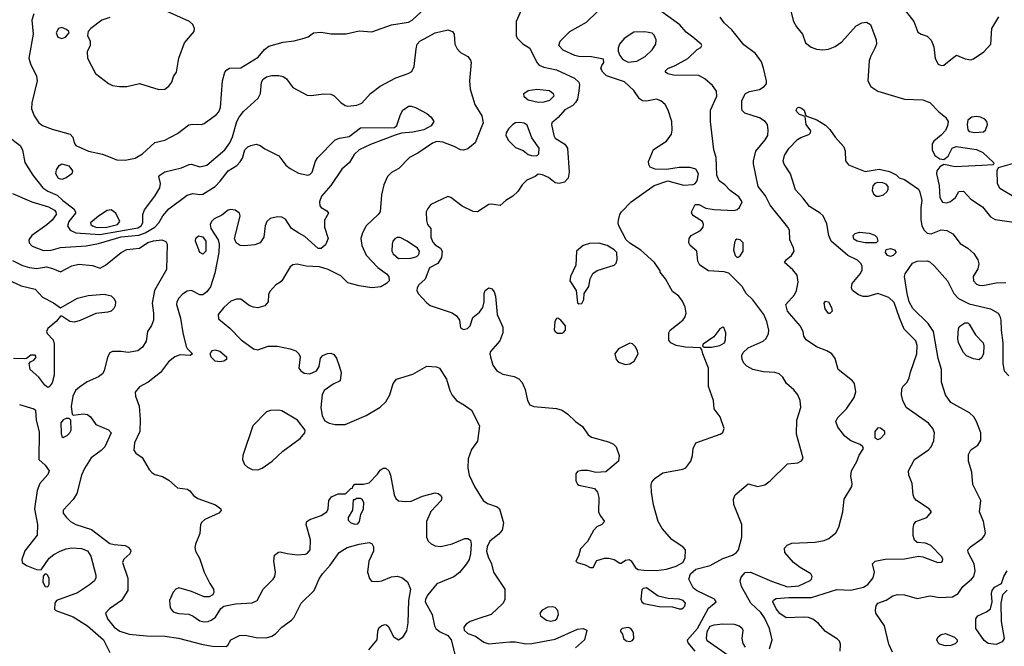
# Model space of a CAD drawing. Extents: x 1173029 to 1307123, y 522559 to 678521.
# Tile 108 of 256: x 1215156 to 1222144, y 571779 to 576228. Entities that reach past the tile are written whole.
import ezdxf

# ---------------------------------------------------------------- set-up
doc = ezdxf.new("R2010")
doc.units = 0

msp = doc.modelspace()

# ---------------------------------------------------------------- linework, layer by layer
at = {"layer": '0CON10XD'}
for points in [[(1216142.1, 575732.1), (1216185, 575734.2), (1216215, 575756), (1216236, 575785), (1216246.7, 575825), (1216268.8, 575855), (1216284.4, 575955), (1216324.4, 576065), (1216393.8, 576145), (1216396.2, 576165), (1216383.3, 576195), (1216360, 576215), (1216181.4, 576295)], [(1218723.6, 576316.4), (1218679.2, 576215), (1218678.8, 576115), (1218686.2, 576096.2), (1218725.9, 576055.9), (1218776.2, 576025), (1218826.2, 575925), (1218843.3, 575905), (1218875, 575890.8), (1218965, 575872.2), (1219092.6, 575812.6), (1219123.1, 575785), (1219128.5, 575765), (1219125, 575722.5), (1219113.8, 575665), (1219100.2, 575639.8), (1219080.4, 575619.6), (1219025, 575587.1), (1218977.1, 575532.9), (1218932, 575495), (1218928.8, 575485), (1218945.9, 575405.9), (1218955.9, 575385.9), (1219025, 575343.8), (1219042.5, 575315), (1219055.4, 575144.6), (1219047.2, 575102.8), (1219022.5, 575075), (1218985, 575066.2), (1218955, 575070), (1218907.5, 575107.5), (1218865, 575126.7), (1218835, 575132.5), (1218815, 575113.8), (1218755, 575088), (1218722.5, 575055), (1218691.4, 575008.6), (1218655.7, 574974.3), (1218605.9, 574944.1), (1218565, 574910), (1218505, 574919.2), (1218485, 574915.6), (1218405, 574863.8), (1218375, 574866.9), (1218295, 574905.3), (1218215, 574965.5), (1218195, 574971.8), (1218073.8, 574915), (1218051.3, 574888.7), (1218040.8, 574865), (1218042.3, 574802.3), (1218050, 574775), (1218073.3, 574745), (1218074.5, 574685), (1218087.9, 574647.9), (1218105, 574629.4), (1218142.9, 574605), (1218154.4, 574585), (1218149.1, 574540.9), (1218122.1, 574497.9), (1218064.2, 574465.8), (1218034.3, 574385), (1217989.2, 574345), (1217975.7, 574325), (1217974.4, 574305), (1217983.5, 574283.5), (1218045, 574217.1), (1218069.5, 574199.5), (1218225, 574146), (1218255, 574126.7), (1218277.5, 574095), (1218285, 574040), (1218305, 574027.5), (1218333.6, 574036.4), (1218352.5, 574055), (1218372.5, 574115), (1218418.3, 574151.7), (1218442, 574185), (1218451.9, 574225), (1218452.3, 574285), (1218459.6, 574305), (1218485, 574325.5), (1218507, 574317), (1218521.9, 574295), (1218531.4, 574265), (1218544, 574135), (1218584.2, 574045), (1218585.7, 574005), (1218562.3, 573947.7), (1218496.4, 573873.6), (1218491.2, 573855), (1218496.2, 573835), (1218514.5, 573775), (1218541.5, 573735), (1218585, 573712), (1218664.5, 573695.5), (1218698.7, 573678.7), (1218721.9, 573651.9), (1218742.1, 573602.1), (1218758.6, 573525), (1218775, 573493.3), (1218805, 573482), (1218965, 573468.5), (1219005, 573455.6), (1219045, 573428.6), (1219099.2, 573375), (1219149.3, 573339.3), (1219191.1, 573281.1), (1219213.3, 573263.3), (1219335, 573230.8), (1219370, 573215), (1219389.2, 573195), (1219410.8, 573135), (1219405.8, 573095), (1219315, 573018.8), (1219245, 573013.8), (1219186.8, 573026.8), (1219143.2, 573026.8), (1219115, 573020), (1219103.8, 573005), (1219102, 572955), (1219115, 572931.2), (1219125, 572924), (1219235, 572900), (1219256.2, 572875), (1219265.7, 572835), (1219263.8, 572735), (1219275, 572707.5), (1219306.7, 572665), (1219287.5, 572645), (1219251.2, 572628.8), (1219227.7, 572602.3)], [(1220612.9, 576355), (1220648.4, 576215), (1220668.3, 576178.3), (1220710.6, 576125), (1220733.1, 576065), (1220772.9, 576032.9), (1220811.5, 576018.5), (1220855, 576014.1), (1220895, 576018.8), (1220943.2, 576036.8), (1220989.9, 576070.1), (1221091.2, 576185), (1221132.5, 576205), (1221165, 576210.8), (1221194.2, 576194.2), (1221234.5, 576085), (1221237.1, 576055), (1221225.8, 576025.8), (1221193.8, 575965), (1221185.4, 575935), (1221175.5, 575795), (1221195.5, 575755), (1221245, 575720.8), (1221435, 575662.9), (1221565, 575658.6), (1221615, 575640.6), (1221677.8, 575575), (1221727.1, 575537.1), (1221745.3, 575505), (1221740.5, 575475), (1221725, 575442.2), (1221695, 575408.1), (1221643.7, 575366.3), (1221632.4, 575347.6), (1221630.5, 575305), (1221650.6, 575265), (1221685, 575240.6), (1221715, 575235.8), (1221745, 575259.2), (1221774.4, 575315), (1221801.8, 575328.2), (1221945, 575307.1), (1221991.2, 575285), (1222067.5, 575215), (1222070, 575205), (1222061.7, 575198.3), (1221985, 575191.9), (1221795, 575182.5), (1221715, 575200.8), (1221685, 575184.2), (1221664, 575156), (1221661.2, 575135), (1221680.7, 575050.7), (1221686.9, 574965), (1221705, 574932.7), (1221735, 574927.1), (1221762.2, 574937.8), (1221796.7, 574965), (1221821.7, 575008.3), (1221855, 575010), (1221906.7, 574955), (1221989.2, 574899.2), (1222045, 574827.5), (1222078.7, 574808.7), (1222295, 574779.3)], [(1221425, 576312), (1221501.2, 576215), (1221530.5, 576140.5), (1221552.5, 576125), (1221595, 576110.8), (1221625, 576082), (1221644.5, 576035), (1221652, 575952), (1221675, 575912), (1221695, 575902.5), (1221715, 575904.3), (1221775, 575956)], [(1215255, 576270.8), (1215242.8, 576225), (1215250.7, 576125), (1215220, 575955), (1215232, 575915), (1215275, 575827.5), (1215280, 575795), (1215242.3, 575637.7), (1215240, 575595), (1215258, 575545), (1215292.5, 575495), (1215317.7, 575477.7), (1215385, 575451.5), (1215515, 575416), (1215532, 575395), (1215542, 575355), (1215554, 575335), (1215645, 575295.5), (1215744.1, 575274.1), (1215845, 575234.4), (1215905, 575230.5), (1215975, 575245.5), (1216027.8, 575275), (1216115, 575356), (1216185, 575372), (1216275, 575420), (1216355, 575480.6), (1216385, 575486.9), (1216445, 575484.2), (1216465, 575490.8), (1216553.1, 575555), (1216570, 575575), (1216580.4, 575605), (1216594.5, 575795), (1216611.4, 575855), (1216625, 575872.5), (1216645, 575884.3), (1216725, 575887.5), (1216847.2, 575962.8), (1216893.7, 576016.3), (1216925, 576040.8), (1217025, 576069.4), (1217103, 576077), (1217175, 576096.7), (1217203.6, 576106.4), (1217240, 576135), (1217295, 576140), (1217367.3, 576127.3), (1217473, 576127), (1217565, 576148.9), (1217655, 576142.9), (1217795, 576191.4), (1217915, 576210), (1217942, 576225), (1218005.6, 576284.4)], [(1215795, 576244.3), (1215737.5, 576225), (1215660, 576165), (1215642.5, 576145), (1215637, 576117), (1215656.2, 576075), (1215656.2, 576045), (1215635, 576000), (1215637.5, 575955), (1215693.3, 575845), (1215786.2, 575776.2), (1215815, 575761.9), (1215865, 575753.1), (1215915, 575754.4), (1216005, 575776), (1216142.1, 575732.1)], [(1219227.7, 572602.3), (1219185.8, 572524.2), (1219135, 572472.5), (1219121.7, 572418.3), (1219103.3, 572385), (1219112.5, 572375), (1219168.8, 572358.8), (1219205, 572340), (1219225, 572340), (1219251.7, 572388.3), (1219305, 572405.7), (1219335.7, 572405.7), (1219375, 572396.2), (1219415, 572370), (1219425, 572370), (1219455, 572390), (1219480, 572395), (1219495.8, 572385.8), (1219525.9, 572335.9), (1219545.9, 572325.9), (1219585, 572320), (1219675, 572317.3), (1219746.4, 572326.4), (1219815, 572349.3), (1219861.1, 572375), (1219877.8, 572405), (1219881.4, 572465), (1219865, 572482.9), (1219785, 572538.1), (1219715.7, 572615.7), (1219687.1, 572665), (1219653.4, 572783.4), (1219639.2, 572875), (1219636.2, 572925), (1219641.2, 572945), (1219665, 572973.8), (1219719.5, 573010.5), (1219863, 573037), (1219884.3, 573045.7), (1219919.2, 573095), (1219931.4, 573135), (1219935.7, 573185), (1219955, 573223.8), (1220127.5, 573285), (1220145, 573297.5), (1220156.2, 573325), (1220127.5, 573407.5), (1220083.8, 573465), (1220080, 573525), (1220043.1, 573625), (1220043.5, 573755), (1220004, 573855), (1219997.5, 573887.5), (1219987.5, 573897.5), (1219877.8, 573902.2), (1219815, 573914.6), (1219776, 573935), (1219762.6, 573952.6), (1219763.3, 574005), (1219771.9, 574025), (1219863.1, 574095), (1219876.7, 574115), (1219885.6, 574145), (1219877.8, 574187.8), (1219860.5, 574230.5), (1219834.5, 574264.5), (1219787.8, 574297.8), (1219738.3, 574388.3), (1219700, 574435), (1219700, 574445), (1219661.1, 574505), (1219565, 574592.7), (1219485, 574641.3), (1219460, 574665), (1219408.1, 574765), (1219402.5, 574785), (1219405.7, 574804.3), (1219415.8, 574845), (1219427.5, 574865), (1219494.2, 574935), (1219657.9, 575052.1), (1219755, 575084.3), (1219865.6, 575054.4), (1219935, 575058.1), (1219948.6, 575065), (1219962.7, 575085), (1219973.2, 575135), (1219955, 575166.5), (1219915, 575179.2), (1219835, 575178.5), (1219746.2, 575163.8), (1219665, 575166.5), (1219631.1, 575181.1), (1219620.5, 575200.5), (1219619.4, 575220.6), (1219654.1, 575305.9), (1219745.3, 575364.7), (1219781.9, 575415), (1219786.9, 575445), (1219784.3, 575505), (1219758.9, 575585), (1219735.6, 575625), (1219705, 575652.1), (1219675, 575663.8), (1219605, 575650.6), (1219575, 575652.5), (1219555, 575666.2), (1219514, 575725), (1219447.2, 575787.2), (1219319.5, 575829.5), (1219293.3, 575855), (1219280.7, 575880.7), (1219286.4, 575903.6), (1219302.5, 575925), (1219298.3, 575948.3), (1219215, 575964.2), (1219125, 575966.7), (1219095, 575973.1), (1219012.2, 576012.2), (1218982.5, 576045), (1218990.6, 576075), (1219058.9, 576145), (1219178.5, 576211.5), (1219255, 576283.3)], [(1219950, 571745), (1219900.4, 571805), (1219896.1, 571825), (1219965, 571906.1), (1220045, 572050), (1220098, 572095), (1220086, 572115), (1219958.1, 572175), (1219935, 572193.6), (1219905.3, 572255), (1219916, 572295), (1219955, 572326.1), (1220055, 572353.2), (1220145, 572402.5), (1220215, 572427.5), (1220242.9, 572445), (1220257.8, 572465), (1220280, 572555), (1220280, 572645), (1220225, 572786.7), (1220220.9, 572825), (1220233.1, 572855), (1220325, 572933.1), (1220395, 572913.5), (1220444, 572925), (1220482.9, 572955), (1220605, 573076), (1220677.3, 573082.7), (1220705, 573096.7), (1220716.7, 573115), (1220669.2, 573285), (1220670.9, 573385), (1220699.5, 573475), (1220695.5, 573525.5), (1220678.9, 573565), (1220650.5, 573600.5), (1220596.7, 573645), (1220570.9, 573690.9), (1220544.6, 573714.6), (1220515, 573723.8), (1220435, 573728.5), (1220358.8, 573745), (1220317.4, 573767.4), (1220296.6, 573786.6), (1220283.2, 573813.2), (1220281.9, 573845), (1220290.6, 573865), (1220325, 573899.4), (1220433.3, 573945), (1220453.8, 573965), (1220468.9, 574001.1), (1220471.4, 574025), (1220458.1, 574085), (1220437.5, 574135), (1220359.4, 574239.4), (1220311.9, 574285), (1220282.8, 574332.8), (1220188.8, 574428.8), (1220155, 574439.2), (1220045, 574445.4), (1219983.1, 574485), (1219968.1, 574515), (1219962, 574585), (1219914.1, 574624.1), (1219904.2, 574644.2), (1219908, 574675), (1219920, 574695), (1219987.6, 574732.4), (1220005.8, 574755), (1220008.6, 574775), (1220001.2, 574795), (1219936.7, 574835), (1219927.7, 574847.7), (1219923.8, 574865), (1219950, 574915), (1219975, 574916.2), (1220025, 574890.8), (1220085, 574880), (1220226.8, 574873.2), (1220248.7, 574881.3), (1220264.6, 574895.4), (1220282.2, 574935), (1220259.6, 574969.6), (1220197.8, 575015), (1220160, 575055), (1220120.8, 575085), (1220103.3, 575123.3), (1220098.8, 575248.8), (1220081.4, 575305), (1220057.5, 575505), (1220059.5, 575585), (1220102.5, 575685), (1220100.8, 575720.8), (1220071.8, 575761.8), (1220017.9, 575807.9), (1219975, 575832), (1219795, 575834.4), (1219755, 575843.1), (1219738.8, 575855), (1219738, 575865), (1219755, 575880.8), (1219807.9, 575902.1), (1219898.1, 575951.9), (1219964.1, 576015.9), (1219989.3, 576030.7), (1219997.5, 576045), (1219992.5, 576055), (1219932, 576105), (1219885, 576140), (1219841.7, 576191.7), (1219713.5, 576283.5)], [(1220477.3, 571762.7), (1220495.8, 571825), (1220478, 571905), (1220442.1, 571982.1), (1220415, 572018.8), (1220345.5, 572085), (1220277.8, 572205), (1220268.1, 572245), (1220275, 572271.2), (1220305, 572302.7), (1220343.4, 572306.6), (1220491, 572241), (1220605, 572202.2), (1220685, 572209.6), (1220765, 572245.7), (1220774.3, 572255), (1220780, 572275), (1220770, 572295), (1220695, 572338.8), (1220648.2, 572375), (1220586.5, 572445), (1220583.9, 572476.1), (1220601.9, 572498.1), (1220635, 572511.5), (1220801.9, 572518.1), (1220865, 572530), (1220898.1, 572545), (1220947.8, 572585), (1220968.2, 572625), (1220998.6, 572735), (1221007.5, 572825), (1221062.5, 572915), (1221064.3, 572935), (1221054.4, 572985), (1221059.4, 573025), (1221097.4, 573092.6), (1221113.5, 573136.5), (1221143.3, 573185), (1221140, 573195), (1221121.2, 573211.2), (1221055, 573238.1), (1221011.7, 573271.7), (1220962.5, 573335), (1220947.5, 573375), (1220962.9, 573405), (1221023.5, 573465), (1221078.9, 573545), (1221090.6, 573585), (1221081.2, 573645), (1221066.2, 573665), (1220965.6, 573745), (1220942.8, 573822.8), (1220920, 573855), (1220885, 573876.5), (1220811.2, 573905), (1220736.2, 573955), (1220721.2, 573981.2), (1220715.5, 574015.5), (1220695, 574053.8), (1220605, 574158.8), (1220593.1, 574206.9), (1220655.2, 574274.8), (1220668.4, 574305), (1220680, 574365), (1220672.9, 574415), (1220642.3, 574452.2), (1220583.3, 574505), (1220595.8, 574524.2), (1220634, 574555), (1220652, 574585), (1220647.7, 574607.7), (1220621.2, 574665), (1220618, 574735), (1220608, 574755), (1220481.9, 574911.9), (1220447.6, 574977.6), (1220397.8, 575045), (1220364.3, 575205), (1220363.1, 575225), (1220380, 575295), (1220446.9, 575375), (1220464.4, 575405), (1220468.1, 575445), (1220462, 575485), (1220446.4, 575506.4), (1220405, 575532.5), (1220302.5, 575565), (1220284, 575584), (1220280.5, 575600.5), (1220281.2, 575655), (1220305.7, 575704.3), (1220335, 575718.6), (1220405, 575732.9), (1220440, 575755), (1220456.4, 575773.6), (1220456.9, 575795), (1220435.5, 575884.5), (1220419.8, 575929.8), (1220378.6, 575988.6), (1220295, 576050.6), (1220209.1, 576155), (1220154.5, 576205), (1220127.5, 576245)], [(1221775, 575956), (1221805, 575976.7), (1221865, 575949.2), (1221905, 575943.8), (1221925, 575950), (1221999.1, 576000.9), (1222047.1, 576055), (1222055.8, 576165), (1222105, 576247.5)], [(1215070.4, 575400.4), (1215160, 575335), (1215176, 575305), (1215192.9, 575215), (1215250, 575125), (1215319.4, 575035), (1215355, 575010.4), (1215422.7, 574982.7), (1215461.5, 574945), (1215539.6, 574885), (1215552.3, 574865), (1215551.5, 574855), (1215504.7, 574795), (1215495.3, 574765), (1215513, 574733), (1215554.2, 574714.2), (1215725, 574703.6), (1215995, 574750.5), (1216016.7, 574765), (1216029.8, 574785), (1216030.4, 574845), (1216042, 574878), (1216115.5, 574975), (1216149.2, 575035), (1216154, 575065), (1216143.8, 575115), (1216150, 575125), (1216185, 575148.9), (1216305, 575176.7), (1216359.1, 575200.9), (1216375, 575201.4), (1216435, 575183.5), (1216485, 575194.4), (1216611.2, 575305), (1216646.3, 575353.7), (1216666.2, 575396.2), (1216697.4, 575505), (1216713.2, 575536.8), (1216744.8, 575575.3), (1216848.9, 575671.1), (1216864.4, 575705), (1216872.9, 575785), (1216884.6, 575805.4), (1216906.4, 575823.6), (1216945, 575833.1), (1216995, 575833.1), (1217025.5, 575825.5), (1217049.1, 575809.1), (1217095, 575745.7), (1217195, 575692.9), (1217225, 575689.4), (1217315, 575702.5), (1217365, 575699.2), (1217387.4, 575687.4), (1217435, 575639.4), (1217465, 575618.9), (1217485, 575613.5), (1217548.9, 575621.1), (1217585, 575636.2), (1217645.6, 575705), (1217715, 575755.5), (1217825, 575814.5), (1217913.3, 575845), (1217938.7, 575861.3), (1217955.6, 575895), (1217968.5, 576021.5), (1217977.3, 576055), (1217995, 576076.4), (1218105, 576135.6), (1218195, 576156.5), (1218228, 576145), (1218240, 576125), (1218244, 576055), (1218260.3, 576020.3), (1218285, 575996.2), (1218335.8, 575965.8), (1218355, 575940), (1218360, 575925), (1218346.9, 575795), (1218352.2, 575735), (1218385.6, 575625), (1218435.9, 575545.9), (1218444.7, 575495), (1218389.2, 575355), (1218335, 575310.6), (1218305, 575301.9), (1218285, 575304.4), (1218238.5, 575328.5), (1218157.6, 575357.6), (1218115, 575364.1), (1218085, 575352.7), (1217980.4, 575279.6), (1217921.1, 575248.9), (1217847.4, 575172.6), (1217795, 575144.3), (1217765.8, 575115), (1217740, 575055), (1217722.9, 574985), (1217714.2, 574865), (1217700.8, 574845), (1217615.3, 574764.7), (1217587.5, 574715), (1217577.3, 574675), (1217584.6, 574624.6), (1217615.3, 574555.3), (1217697.8, 574467.8), (1217758.1, 574425), (1217774.4, 574405), (1217776.9, 574375), (1217760, 574355), (1217718, 574332), (1217655, 574325.5), (1217565, 574338.5), (1217485, 574360.8), (1217435, 574409.4), (1217345, 574453.6), (1217283.1, 574473.1), (1217187.8, 574477.8), (1217125, 574493.3), (1217095, 574487.1), (1217075.6, 574474.4), (1217016, 574375), (1217001.7, 574361.7), (1216973.3, 574345), (1216931.2, 574298.8), (1216922.3, 574277.7), (1216918.6, 574225), (1216895, 574196.9), (1216846.7, 574183.3), (1216815, 574186.1), (1216785, 574199.1), (1216725, 574243.8), (1216695, 574244), (1216655, 574229.2), (1216605.5, 574185), (1216564.4, 574135), (1216565.6, 574105), (1216647.7, 574037.7), (1216727.8, 573955), (1216815, 573892.5), (1216845, 573885.5), (1216918.7, 573911.3), (1216985, 573910.5), (1217075, 573892.1), (1217115, 573876.4), (1217136.6, 573856.6), (1217146.5, 573835), (1217137.5, 573755), (1217152, 573735), (1217175, 573719.4), (1217215, 573713.1), (1217263.3, 573735), (1217280, 573765), (1217290, 573825), (1217306.7, 573845), (1217340.7, 573859.3), (1217365, 573860), (1217385, 573851.4), (1217403.3, 573825), (1217426, 573764), (1217437.7, 573722.3), (1217430, 573665), (1217380.3, 573639.7), (1217316.7, 573595), (1217301.2, 573565), (1217293.1, 573475), (1217302, 573415), (1217320.5, 573380.5), (1217352.7, 573362.7), (1217395, 573354.3), (1217465, 573354.4), (1217615, 573417.1), (1217715, 573478), (1217754.5, 573515.5), (1217781.4, 573565), (1217806.5, 573645), (1217829.4, 573675), (1217945, 573710.4), (1218045, 573768.1), (1218114.4, 573764.4), (1218135, 573754.2), (1218185, 573676), (1218207.8, 573595), (1218225, 573562), (1218254.6, 573524.6), (1218312.2, 573492.2), (1218362, 573455), (1218418, 573345), (1218404.2, 573235), (1218362.6, 573177.4), (1218338.6, 573111.4), (1218335.5, 573044.5), (1218344.5, 572995), (1218382.5, 572915), (1218444.7, 572814.7), (1218475, 572792.7), (1218545, 572770.6), (1218561.4, 572755), (1218588.9, 572655), (1218579.2, 572605), (1218555.5, 572574.5), (1218491.9, 572525), (1218474.3, 572485.7), (1218469.3, 572455), (1218480, 572415), (1218504.2, 572365), (1218518, 572305), (1218599.2, 572185), (1218599.7, 572110.3), (1218585, 572084), (1218501.2, 572005), (1218406.4, 571973.6), (1218353.8, 571955), (1218323.8, 571936.2), (1218308.6, 571915), (1218310, 571895), (1218335, 571870.6), (1218390.7, 571850.7), (1218448.7, 571808.7), (1218485, 571796.1), (1218635, 571812.1), (1218675, 571811.2), (1218746.9, 571796.9), (1218790.9, 571799.1), (1218955, 571831.2), (1219115, 571902.2), (1219155.6, 571905.6), (1219180, 571895), (1219164.4, 571825), (1219100.2, 571769.8)], [(1215455, 576094.3), (1215481.2, 576105), (1215506.2, 576135), (1215504, 576145), (1215488.9, 576158.9), (1215455, 576173.1), (1215430.8, 576165), (1215415.6, 576135), (1215426, 576105), (1215455, 576094.3)], [(1219475, 575927.3), (1219535, 575933.2), (1219595, 575967.5), (1219643.3, 576015), (1219671.4, 576055), (1219672.5, 576085), (1219658.9, 576118.9), (1219645, 576132), (1219593, 576143), (1219515, 576138.6), (1219445, 576093.5), (1219412.2, 576055), (1219403.1, 576025), (1219404.2, 576005), (1219415.8, 575975), (1219436.4, 575946.4), (1219475, 575927.3)], [(1218835, 575639.2), (1218765, 575656.7), (1218735, 575681.2), (1218734.2, 575705), (1218764.6, 575725.4), (1218825, 575735.5), (1218915.4, 575725.4), (1218942.5, 575705), (1218945.7, 575685), (1218916, 575655), (1218875, 575643.6), (1218835, 575639.2)], [(1215105, 574993.8), (1215242.9, 574935), (1215359.2, 574899.2), (1215402.7, 574875), (1215412.7, 574865), (1215415.3, 574845), (1215385.3, 574805), (1215349, 574771), (1215240.8, 574695), (1215220, 574665), (1215223.6, 574643.6), (1215245, 574620.8), (1215325, 574589.6), (1215378.7, 574591.3), (1215445, 574610), (1215626.8, 574623.2), (1215715, 574639.4), (1215875, 574685.8), (1216002, 574698), (1216045.7, 574714.3), (1216114.8, 574755.2), (1216143.8, 574785), (1216171.8, 574835), (1216215, 574886.4), (1216345, 574983.1), (1216385, 574995.4), (1216435, 574986.4), (1216455, 574989.1), (1216542.2, 575045), (1216578.9, 575081.1), (1216635, 575154.6), (1216696.9, 575193.1), (1216721.3, 575218.7), (1216735.8, 575244.2), (1216754.2, 575305), (1216773.8, 575325), (1216795, 575335.7), (1216835, 575345.6), (1216863.3, 575335), (1216895, 575312), (1216995, 575262), (1217045.5, 575195.5), (1217075, 575170.8), (1217135, 575137.5), (1217200, 575125), (1217215, 575128.8), (1217231.2, 575145), (1217255.6, 575224.4), (1217270.7, 575249.3), (1217395.6, 575374.4), (1217425, 575386.7), (1217495, 575398.1), (1217575, 575460.8), (1217815, 575462.5), (1217832.5, 575477.5), (1217857.1, 575555), (1217873.7, 575586.3), (1217915, 575613.1), (1217935, 575614.4), (1217965.8, 575605), (1218045, 575563.1), (1218076.1, 575536.1), (1218094.6, 575505), (1218075.4, 575475), (1218025, 575445.3), (1217945, 575428.9), (1217865, 575422.5), (1217821.2, 575408.8), (1217645, 575341.4), (1217565, 575303.1), (1217529.5, 575270.5), (1217495.3, 575214.7), (1217442.2, 575167.8), (1217365, 575050), (1217298, 574975), (1217283.8, 574935), (1217286.1, 574906.1), (1217294.1, 574894.1), (1217335, 574870), (1217346.7, 574855), (1217320, 574805), (1217320, 574755), (1217345.7, 574675), (1217325, 574630), (1217295, 574604), (1217275, 574604), (1217178.8, 574688.8), (1217136.4, 574713.6), (1217084, 574745), (1217042.4, 574812.4), (1217015, 574827.1), (1216985, 574828.6), (1216934.1, 574815.9), (1216908.8, 574795), (1216897.5, 574765), (1216888.6, 574685), (1216862.5, 574645), (1216825, 574630), (1216752.3, 574622.3), (1216720, 574625), (1216692.5, 574645), (1216680, 574675), (1216714, 574805), (1216720, 574835), (1216716.2, 574855), (1216685, 574876.7), (1216655, 574881.5), (1216635, 574876.5), (1216589.1, 574840.8), (1216535, 574813.6), (1216515.8, 574795), (1216507.3, 574775), (1216513, 574745), (1216563.8, 574665), (1216571.9, 574635), (1216570, 574575), (1216541.4, 574428.6), (1216508.7, 574331.3), (1216484.7, 574295.3), (1216455, 574275.6), (1216435, 574275.6), (1216375, 574305.5), (1216345, 574301.1), (1216311.2, 574278.8), (1216285, 574250), (1216270, 574225), (1216268.2, 574205), (1216298, 574108), (1216314.4, 574004.4), (1216337.9, 573907.9), (1216345, 573893.3), (1216382.5, 573855), (1216365, 573843.8), (1216295, 573848.1), (1216256, 573834), (1216211.9, 573798.1), (1216155, 573724.3), (1216068, 573655), (1216005, 573620.6), (1215976.3, 573583.7), (1215977.9, 573555), (1216004, 573484), (1216011.1, 573388.9), (1216007.5, 573305), (1215971.2, 573225), (1215965, 573172.5), (1215980.5, 573150.5), (1216025, 573120), (1216073.8, 573033.8), (1216093, 573013), (1216115, 572998.6), (1216168.8, 572985), (1216215, 572958.5), (1216275, 572905.7), (1216347.5, 572895), (1216364.2, 572884.2), (1216390, 572850), (1216419.1, 572829.1), (1216545, 572784.3), (1216584, 572755), (1216585.7, 572744.3), (1216568, 572725), (1216469.7, 572680.3), (1216448.3, 572661.7), (1216440, 572645), (1216435, 572580), (1216404, 572505), (1216399.5, 572480.5), (1216404.3, 572455), (1216431.9, 572405), (1216465.6, 572305), (1216504.6, 572224.6), (1216532, 572185), (1216534, 572165), (1216526.1, 572143.9), (1216500, 572130), (1216465, 572131.4), (1216375, 572168.5), (1216285, 572194), (1216264.4, 572185.6), (1216245.7, 572165), (1216218.9, 572105), (1216222.7, 572052.7), (1216243.8, 572025), (1216282, 572012), (1216355, 572008.5), (1216387.5, 571992.5), (1216435, 571961.2), (1216465, 571953.6), (1216493.7, 571956.3), (1216515, 571964.4), (1216545, 571987.5), (1216582.7, 572047.3), (1216605.6, 572064.4), (1216688, 572082), (1216805, 572089.2), (1216840, 572105), (1216883.3, 572185), (1216954, 572255), (1216965.8, 572275), (1216970, 572305), (1216958.8, 572385), (1216965, 572427.5), (1216991.7, 572448.3), (1217005, 572451.2), (1217055, 572437.5), (1217125, 572430), (1217183, 572433), (1217199.1, 572440.9), (1217216.7, 572465), (1217218.9, 572535), (1217188.8, 572645), (1217193.8, 572665), (1217215, 572678.6), (1217295, 572707.5), (1217335.8, 572735), (1217345.8, 572755), (1217350.8, 572815), (1217368.3, 572841.7), (1217415, 572861.2), (1217467.5, 572862.5), (1217505, 572900), (1217518.3, 572901.7), (1217520, 572915), (1217535, 572930), (1217595, 572930), (1217635, 572941.2), (1217695, 573001.2)], [(1221400.7, 574110.7), (1221361.4, 574221.4), (1221325, 574256.7), (1221245, 574285.3), (1221175, 574264.1), (1221143, 574263), (1221108.6, 574275), (1221066, 574305), (1221058.8, 574325), (1221064.1, 574355.9), (1221122.6, 574427.4), (1221135, 574453.3), (1221135.5, 574475), (1221127.8, 574495), (1221101.1, 574521.1), (1221033.3, 574553.3), (1220915.6, 574655), (1220897.9, 574695), (1220885, 574778.8), (1220856.9, 574835), (1220837.5, 574855), (1220761.3, 574901.3), (1220714.3, 574964.3), (1220660.6, 575020.6), (1220626.7, 575135), (1220582, 575202), (1220574.7, 575224.7), (1220583.2, 575265), (1220615, 575314.4), (1220675, 575376.5), (1220698.3, 575391.7), (1220756.4, 575413.6), (1220768.8, 575425), (1220769.5, 575439.5), (1220738, 575485), (1220730, 575540), (1220690, 575555), (1220670, 575575), (1220667.1, 575585), (1220675, 575603.8), (1220685, 575607.5), (1220705, 575600.8), (1220722, 575585), (1220732.5, 575552.5), (1220742.5, 575542.5), (1220813.3, 575516.7), (1220875, 575478.9), (1220905, 575449.5), (1220943, 575393), (1221005.4, 575325), (1221013.8, 575295), (1221015.9, 575225.9), (1221038.7, 575198.7), (1221155, 575150.8), (1221255, 575166.4), (1221329.5, 575149.5), (1221375, 575126.2), (1221396.4, 575106.4), (1221435, 575093.3), (1221533.8, 575025), (1221544.2, 575004.2), (1221557.1, 574945), (1221550.5, 574895), (1221551.5, 574808.5), (1221559.1, 574765), (1221574.5, 574735), (1221595, 574711.9), (1221625, 574707.8), (1221695, 574735.5), (1221735, 574732.5), (1221777.8, 574707.8), (1221830.4, 574640.4), (1221885, 574605.6), (1221927.4, 574567.4), (1221955, 574523.8), (1221963.3, 574495), (1221955, 574460), (1221922.5, 574405), (1221926, 574375), (1221945, 574351.2), (1221965, 574342.5), (1221991.7, 574341.7), (1222085, 574360.9), (1222155, 574362.9)], [(1221935, 575426.9), (1221995, 575432.5), (1222011.2, 575445), (1222024.2, 575485), (1222018.6, 575505), (1222005, 575520.8), (1221975, 575535.6), (1221945, 575540.6), (1221913.4, 575536.6), (1221885, 575516), (1221878.9, 575485), (1221885.8, 575445.8), (1221894.4, 575434.4), (1221935, 575426.9)], [(1218825, 575262.5), (1218840, 575275), (1218842.5, 575315), (1218790.5, 575390.5), (1218758.3, 575478.3), (1218735, 575493.8), (1218705, 575499.2), (1218675, 575495.8), (1218655, 575483.1), (1218625, 575454.4), (1218607.1, 575425), (1218606.9, 575405), (1218625, 575370), (1218675, 575321.9), (1218728.9, 575298.9), (1218765, 575270), (1218787, 575263), (1218825, 575262.5)], [(1215455, 575092.9), (1215430.3, 575100.3), (1215413.3, 575135), (1215418, 575162), (1215435, 575193.3), (1215455, 575205.7), (1215505, 575190), (1215530, 575155), (1215526.2, 575135), (1215485, 575105.8), (1215455, 575092.9)], [(1222222.4, 574962.4), (1222110.6, 575030.6), (1222094.2, 575065.8), (1222092, 575158), (1222101.2, 575178.8), (1222285, 575231.2)], [(1221255, 574974.3), (1221286.7, 574985), (1221312.3, 575007.7), (1221320, 575025), (1221320, 575045), (1221305, 575061.2), (1221280.8, 575070.8), (1221245, 575072.2), (1221225, 575064.3), (1221211.4, 575048.6), (1221205.7, 575015.7), (1221215, 574991.2), (1221235, 574974.3), (1221255, 574974.3)], [(1215702.4, 574752.4), (1215775, 574754.3), (1215850.5, 574775), (1215866.4, 574795), (1215837.5, 574855), (1215805, 574877.5), (1215777.6, 574872.4), (1215715, 574834), (1215659.1, 574785), (1215660.5, 574775), (1215672.2, 574765), (1215702.4, 574752.4)], [(1216455, 574564.5), (1216433.9, 574575), (1216404.5, 574655), (1216405, 574676.2), (1216425, 574693.3), (1216455, 574685.4), (1216476.7, 574655), (1216475.8, 574585), (1216455, 574564.5)], [(1221235, 574644), (1221155.4, 574644.6), (1221100, 574655), (1221075, 574670), (1221070.8, 574695), (1221085, 574710.8), (1221115, 574719.4), (1221185, 574713.1), (1221225, 574698.6), (1221239.2, 574685), (1221246, 574655), (1221235, 574644)], [(1215105, 574519.1), (1215175, 574482), (1215225, 574468.8), (1215275, 574462.9), (1215345, 574474.7), (1215388.3, 574461.7), (1215445, 574438.9), (1215525, 574481.3), (1215575, 574492.8), (1215672.4, 574482.4), (1215726.4, 574463.6), (1215765.6, 574484.4), (1215875, 574574.5), (1215915, 574597.3), (1216005, 574605.4), (1216065, 574645.3), (1216105, 574659.3), (1216164.4, 574664.4), (1216193.9, 574653.9), (1216201.2, 574635), (1216196.7, 574455), (1216113.5, 574305), (1216095.6, 574215), (1216105.6, 574145), (1216104.3, 574095), (1216091.9, 574058.1), (1216063.8, 574015), (1216052.9, 573945), (1216027.4, 573902.6), (1215995, 573876.9), (1215925, 573865.8), (1215875, 573872.9), (1215815, 573871.4), (1215795, 573862), (1215777.9, 573832.1), (1215756, 573735), (1215743.8, 573715), (1215715, 573693.3), (1215635, 573657.1), (1215580.2, 573619.8), (1215552.2, 573595), (1215533.6, 573555), (1215521.2, 573481.2), (1215527, 573427), (1215535, 573420), (1215605, 573428.9), (1215636, 573425), (1215658.4, 573408.4), (1215696.7, 573355), (1215786.1, 573316.1), (1215804.2, 573295), (1215758.8, 573195), (1215735, 573169.1), (1215663.4, 573116.6), (1215615, 573042), (1215594.4, 572995), (1215561.4, 572865), (1215535, 572822), (1215463.1, 572745), (1215464.4, 572725), (1215485, 572696), (1215516.4, 572666.4), (1215555, 572643.5)], [(1217845, 574533.5), (1217935, 574534.5), (1217973.4, 574546.6), (1217988.9, 574561.1), (1217992.5, 574585), (1217979.2, 574605), (1217905.4, 574655.4), (1217855, 574681.1), (1217835, 574681.5), (1217818.3, 574671.7), (1217804.4, 574655), (1217799.4, 574635), (1217796.4, 574585), (1217806.5, 574565), (1217845, 574533.5)], [(1219125, 574210), (1219145, 574213.3), (1219159.3, 574240.7), (1219162.5, 574285), (1219194, 574335), (1219205, 574387.5), (1219224.4, 574425.6), (1219255, 574448), (1219373.9, 574486.1), (1219389.5, 574500.5), (1219395.8, 574525), (1219392.5, 574575), (1219375, 574595.4), (1219325, 574624), (1219265, 574640.9), (1219200.7, 574639.3), (1219155, 574624.6), (1219107.8, 574585), (1219103.8, 574485), (1219065.6, 574405), (1219060.6, 574375), (1219104.2, 574305), (1219115, 574217.5), (1219125, 574210)], [(1220255, 574542.5), (1220269.3, 574550.7), (1220290, 574585), (1220290, 574645), (1220270, 574665), (1220245, 574670), (1220235, 574662.5), (1220228.8, 574645), (1220222, 574595), (1220233.9, 574553.9), (1220245, 574542.5), (1220255, 574542.5)], [(1221335, 574547.5), (1221315, 574554), (1221300.8, 574575), (1221305, 574596.7), (1221335, 574604.3), (1221365, 574594), (1221375.8, 574575), (1221355, 574552.9), (1221335, 574547.5)], [(1221246.7, 572086.7), (1221305, 572106.9), (1221353.3, 572136.7), (1221386.4, 572146.4), (1221435, 572145.3), (1221525, 572119.4), (1221618.3, 572138.3), (1221685, 572126.9), (1221775, 572131.9), (1221815, 572154.2), (1221850, 572205), (1221911.5, 572255), (1221926.5, 572275), (1221937.3, 572315), (1221930.4, 572365), (1221887.5, 572445), (1221885.5, 572465), (1221903.3, 572485), (1221986.9, 572545), (1222002.9, 572565), (1222009.4, 572585), (1221996.7, 572665), (1221966.7, 572735), (1221976.7, 572815), (1221919.2, 572929.2), (1221912.2, 573015), (1221888.5, 573095), (1221889.5, 573140.5), (1221905.6, 573174.4), (1221955, 573207.5), (1221976.4, 573243.6), (1221976.5, 573295), (1221945.4, 573375), (1221927.6, 573407.6), (1221897, 573437), (1221765, 573510.6), (1221726.7, 573565), (1221698.1, 573655), (1221698.5, 573745), (1221673.6, 573823.6), (1221640, 574015), (1221602.2, 574072.2), (1221495, 574177.5), (1221468.2, 574225), (1221453.8, 574285), (1221435.5, 574405), (1221441.1, 574425), (1221490.8, 574499.2), (1221525, 574514.6), (1221595, 574517.3), (1221615, 574508.5), (1221647.6, 574477.6), (1221740.4, 574375), (1221785.3, 574285), (1221817.6, 574247.6), (1221895, 574210), (1222046, 574176), (1222100, 574145), (1222112.4, 574122.4), (1222117.8, 574095), (1222120.5, 574025), (1222133.3, 573935), (1222131.9, 573785), (1222142.2, 573735), (1222175, 573698.8)], [(1215099.1, 574369.1), (1215165, 574339.5), (1215266, 574315), (1215317.8, 574257.8), (1215395, 574218.9), (1215445, 574183.3), (1215565, 574250.5), (1215641.1, 574268.9), (1215755, 574279.5), (1215805, 574267.1), (1215825.3, 574245.3), (1215834.5, 574225), (1215832.8, 574197.2), (1215823, 574177), (1215805, 574158.6), (1215781.4, 574151.4), (1215695, 574142.9), (1215585, 574092), (1215545, 574080), (1215512.5, 574085), (1215455, 574122.5), (1215445, 574122.5), (1215414.2, 574085), (1215354.3, 574035), (1215346.9, 574015), (1215350.5, 574000.5), (1215394.4, 573954.4), (1215401.4, 573925), (1215400, 573705), (1215385, 573651.2), (1215365, 573620.8), (1215355, 573618)], [(1220905, 574142.5), (1220895, 574142.5), (1220872, 574175), (1220864, 574215), (1220875, 574230), (1220895.9, 574225.9), (1220916.7, 574185), (1220921.7, 574158.3), (1220905, 574142.5)], [(1218972.7, 574002.7), (1219005, 574003.8), (1219015, 574006.7), (1219028.8, 574025), (1219028.8, 574055), (1218996.7, 574095), (1218975, 574108.8), (1218965, 574106.2), (1218952.5, 574085), (1218948.8, 574025), (1218955, 574013.3), (1218972.7, 574002.7)], [(1220978, 571745), (1220980, 571795), (1220974.2, 571815), (1220960.2, 571830.2), (1220875, 571884.6), (1220823.1, 571943.1), (1220785, 571973.3), (1220755, 571983.3), (1220715, 571986.7), (1220595, 571981.6), (1220551.3, 572011.3), (1220524.7, 572044.7), (1220500.5, 572095), (1220505, 572106.9), (1220525, 572118.7), (1220614.5, 572125.5), (1220775, 572126.1), (1220955, 572182.7), (1221055, 572178.8), (1221145, 572198.5), (1221175, 572217.8), (1221213.1, 572265), (1221221.9, 572305), (1221208.8, 572365), (1221227.5, 572385), (1221297.9, 572397.9), (1221435, 572400.9), (1221535, 572420), (1221565, 572415.8), (1221672.5, 572375), (1221695, 572376), (1221705.7, 572385), (1221707.5, 572395), (1221700, 572415), (1221622, 572495), (1221585, 572512.5), (1221525, 572515.8), (1221505, 572533.8), (1221496.5, 572565), (1221496.4, 572615), (1221501.8, 572645), (1221515.8, 572665), (1221593.8, 572695), (1221626.2, 572735), (1221610, 572755), (1221519.2, 572815), (1221503, 572833), (1221495.6, 572855.6), (1221488.9, 572935), (1221466.5, 572995), (1221463.3, 573025), (1221505.6, 573105), (1221605.4, 573174.6), (1221623.8, 573196.2), (1221642.8, 573237.2), (1221647.5, 573295), (1221636.1, 573326.1), (1221605, 573362.9), (1221447.5, 573475), (1221424.3, 573525), (1221414.3, 573565), (1221415.8, 573605), (1221424, 573625), (1221453.8, 573655), (1221468.8, 573685), (1221476.7, 573725), (1221522.9, 573855), (1221525.5, 573915), (1221515, 573948), (1221432.2, 574032.2), (1221400.7, 574110.7)], [(1221965, 573814.2), (1221925, 573819.4), (1221875, 573841.9), (1221854.4, 573865), (1221819.4, 573935), (1221813.1, 573965), (1221817.5, 574035), (1221827.1, 574052.9), (1221863.4, 574076.6), (1221884.1, 574075.9), (1221895, 574067.1), (1221939.7, 573989.7), (1221992.5, 573935), (1221997.4, 573912.6), (1221995, 573857.5), (1221985, 573828.8), (1221965, 573814.2)], [(1220012.5, 573902.5), (1220065, 573904.2), (1220125, 573914.5), (1220156.7, 573935), (1220165.6, 573955.6), (1220166.9, 574005), (1220153.6, 574043.6), (1220145, 574046.2), (1220125, 574033.8), (1220082.7, 573977.3), (1220007.5, 573925), (1220002.5, 573912.5), (1220012.5, 573902.5)], [(1219455, 573780.6), (1219485, 573784.4), (1219515.6, 573805), (1219544.4, 573855), (1219541.1, 573875), (1219525, 573906), (1219505, 573926), (1219485, 573932), (1219405, 573890.6), (1219380.4, 573855), (1219389.5, 573815), (1219405, 573795.7), (1219455, 573780.6)], [(1215355, 573618), (1215335, 573632.5), (1215290.9, 573690.9), (1215229.2, 573745), (1215223.6, 573786.4), (1215231.2, 573798.8), (1215255, 573810), (1215267.5, 573825), (1215272.5, 573835), (1215265, 573847.5), (1215234.1, 573845.9), (1215205, 573822.5), (1215190.7, 573819.3), (1215112.7, 573822.7)], [(1216575, 573800), (1216542.5, 573805), (1216515, 573832.5), (1216508, 573855), (1216511.2, 573865), (1216525, 573880), (1216540, 573885), (1216575, 573875.7), (1216623.3, 573835), (1216623.3, 573815), (1216605, 573803.3), (1216575, 573800)], [(1215155, 573496.2), (1215255.6, 573465.6), (1215268.8, 573455), (1215272.3, 573385), (1215293.2, 573303.2), (1215292.5, 573105), (1215335.7, 573065.7), (1215365.8, 573025), (1215355, 572998.8), (1215298, 572935), (1215280, 572885), (1215260, 572755), (1215281.4, 572645), (1215280.5, 572569.5), (1215193.1, 572456.9), (1215170.8, 572395), (1215174.3, 572375), (1215205, 572352.9), (1215275, 572324), (1215307, 572323), (1215363.7, 572406.3), (1215398, 572432), (1215444, 572454), (1215485, 572471.1), (1215525, 572478.2), (1215595, 572474.5), (1215636.8, 572456.8), (1215659.6, 572419.6), (1215695.7, 572285), (1215695.8, 572265), (1215685.5, 572244.5), (1215652, 572215), (1215565, 572159.6), (1215417.5, 572105), (1215403.9, 572086.1), (1215403, 572043), (1215413, 572033), (1215535, 571988.8), (1215636, 571926), (1215750.8, 571825), (1215795.7, 571735)], [(1216845, 573033.1), (1216875.4, 573044.6), (1216946.7, 573095), (1217024.2, 573165.8), (1217146.7, 573255), (1217180, 573295), (1217182.5, 573315), (1217126.2, 573385), (1217015, 573450.8), (1216995, 573455.8), (1216935, 573453.8), (1216907.5, 573445), (1216810, 573345), (1216740, 573135), (1216735.8, 573105), (1216751.3, 573071.3), (1216771.3, 573051.3), (1216805, 573034.3), (1216845, 573033.1)], [(1215465, 573262.5), (1215492.5, 573275), (1215512.5, 573295), (1215520, 573315), (1215517.5, 573385), (1215507, 573397), (1215485, 573396.2), (1215465, 573386.2), (1215448.8, 573365), (1215449.3, 573289.3), (1215455, 573270), (1215465, 573262.5)], [(1221245, 573246.7), (1221265, 573254), (1221295, 573287.5), (1221296.7, 573305), (1221265, 573328), (1221245, 573330), (1221225.7, 573305), (1221225, 573260), (1221245, 573246.7)], [(1217695, 573001.2), (1217715, 573030), (1217735, 573044), (1217755, 573044.2), (1217775, 573026), (1217786.5, 572995), (1217812.2, 572855), (1217825, 572828), (1217845, 572813.1), (1217895, 572807.1), (1217935, 572810.8), (1218015, 572846), (1218105, 572868), (1218125, 572864), (1218141.7, 572851.7), (1218150.8, 572835), (1218147.5, 572815), (1218074.5, 572735.5), (1218042.5, 572665), (1218043.1, 572555), (1218055, 572526.2), (1218075, 572507.5), (1218105, 572491.9), (1218145, 572488.9), (1218225, 572506.4), (1218315, 572544.4), (1218335.6, 572545.6), (1218354.2, 572534.2), (1218359.4, 572505), (1218355.4, 572435), (1218345.5, 572395), (1218327.8, 572365), (1218277.3, 572302.7), (1218237.3, 572272.7), (1218116, 572224), (1218052.3, 572145), (1218035.4, 572115), (1218033.2, 572095), (1218083.5, 572005), (1218099.4, 571925), (1218108.6, 571905), (1218134, 571884), (1218195, 571856.4), (1218218.4, 571825), (1218250.9, 571695)], [(1217535, 572645.8), (1217555, 572650), (1217567.5, 572665), (1217575.7, 572714.3), (1217596.4, 572756.4), (1217597, 572797), (1217588.3, 572818.3), (1217575, 572830), (1217545, 572830), (1217535, 572820), (1217521.7, 572818.3), (1217517.5, 572745), (1217486.4, 572693.6), (1217486.7, 572675), (1217505, 572656.2), (1217535, 572645.8)], [(1215555, 572643.5), (1215665, 572609.5), (1215795, 572509.7), (1215825, 572501.1), (1215904, 572494), (1215925, 572484.4), (1215941.9, 572465), (1215944.4, 572455), (1215937.1, 572435), (1215895, 572398), (1215885.7, 572375), (1215922.1, 572262.1), (1215922, 572175), (1215877.5, 572105), (1215793.4, 572046.6), (1215765.8, 572015), (1215779.4, 571975), (1215825, 571915.5), (1215866.8, 571886.8), (1215933.3, 571865), (1216055, 571853.2), (1216185, 571850.5), (1216282.1, 571837.9), (1216455, 571793.1), (1216525, 571780.5), (1216621.7, 571778.3), (1216633, 571787), (1216654.5, 571825.5), (1216715, 571855.6), (1216755, 571859.4), (1216835, 571842), (1216905, 571840), (1216945, 571852), (1216971.7, 571868.3), (1217015, 571916), (1217083.8, 571965), (1217103, 571987), (1217154.4, 572085.6), (1217245.6, 572175), (1217281.1, 572258.9), (1217304.4, 572295), (1217358.6, 572355), (1217424, 572445), (1217480, 572480), (1217565.4, 572505.4), (1217635, 572515.8), (1217655, 572510), (1217665.5, 572485.5), (1217665.5, 572455), (1217634.2, 572384.2), (1217624, 572305), (1217638.3, 572261.7), (1217653, 572243), (1217695, 572240), (1217725, 572244), (1217795, 572271.9), (1217835, 572277.8), (1217868.3, 572268.3), (1217906.9, 572236.9), (1217929.6, 572185), (1217914, 572105), (1217910.5, 571945), (1217900.7, 571889.3), (1217870.6, 571839.4), (1217845, 571822), (1217812.2, 571842.2), (1217774.6, 571914.6), (1217759.4, 571929.4), (1217745, 571931.9), (1217725, 571925.6), (1217702.9, 571905), (1217694.3, 571885), (1217690, 571825), (1217631.1, 571755)], [(1222085, 571793.5), (1222029.1, 571799.1), (1221999.7, 571819.7), (1221941.2, 571905), (1221942, 571975), (1221956.7, 571995), (1222016.4, 572023.6), (1222044.4, 572045.6), (1222058.1, 572095), (1222053.3, 572155), (1222057.1, 572175), (1222075, 572198.6), (1222124.1, 572225.9), (1222140.6, 572275), (1222165, 572314.2)], [(1215355, 572202.5), (1215365, 572220), (1215365, 572260), (1215355, 572282.5), (1215345, 572292.5), (1215335, 572292.5), (1215323, 572277), (1215320, 572235), (1215337.5, 572205), (1215355, 572202.5)], [(1219835, 572046.2), (1219855, 572046.7), (1219865, 572053.3), (1219876.2, 572065), (1219882, 572085), (1219863.8, 572105), (1219835, 572113.3), (1219758.7, 572118.7), (1219687.5, 572135), (1219605, 572193.8), (1219580.5, 572189.5), (1219570.5, 572179.5), (1219564.2, 572115), (1219572, 572095), (1219585, 572082.5), (1219695, 572062.5), (1219789.5, 572059.5), (1219835, 572046.2)], [(1222165, 572177.5), (1222130, 572145), (1222120, 572085), (1222121.4, 571955), (1222143.3, 571835), (1222129.3, 571810.7), (1222085, 571793.5)], [(1218925, 571957.8), (1218955, 571964.4), (1218967.5, 571975), (1218980, 572005), (1218974.6, 572034.6), (1218955, 572055.6), (1218935, 572060.6), (1218903.6, 572056.4), (1218864, 572035), (1218848, 572015), (1218851.2, 571995), (1218895, 571965.7), (1218925, 571957.8)], [(1221348.9, 571738.9), (1221323.2, 571795), (1221293.8, 571925), (1221232.9, 572015), (1221229.2, 572035), (1221233.9, 572066.1), (1221246.7, 572086.7)], [(1219485, 571812.7), (1219505, 571821.4), (1219514.2, 571835), (1219510.8, 571875), (1219502.7, 571892.7), (1219493.3, 571905), (1219475, 571913.8), (1219432.5, 571905), (1219420, 571895), (1219420, 571885), (1219433.3, 571865), (1219441.2, 571835), (1219458.7, 571818.7), (1219485, 571812.7)], [(1220183.3, 571715), (1220035, 571818.6), (1220030.7, 571835), (1220035.3, 571885), (1220055, 571921.5), (1220085, 571932.8), (1220145, 571939.1), (1220226.7, 571936.7), (1220262, 571925), (1220280.3, 571910.3), (1220287.1, 571895), (1220281.1, 571835), (1220288.3, 571798.3), (1220305, 571773.8)], [(1221725, 571781.9), (1221684, 571795), (1221673.1, 571805), (1221665.7, 571825), (1221673.7, 571846.3), (1221695, 571864.2), (1221725, 571870.8), (1221790, 571845), (1221810, 571825), (1221809.5, 571810.5), (1221794.1, 571795.9), (1221765, 571784.2), (1221725, 571781.9)]]:
    msp.add_lwpolyline(points, dxfattribs=at)

doc.saveas('drawing.dxf')
